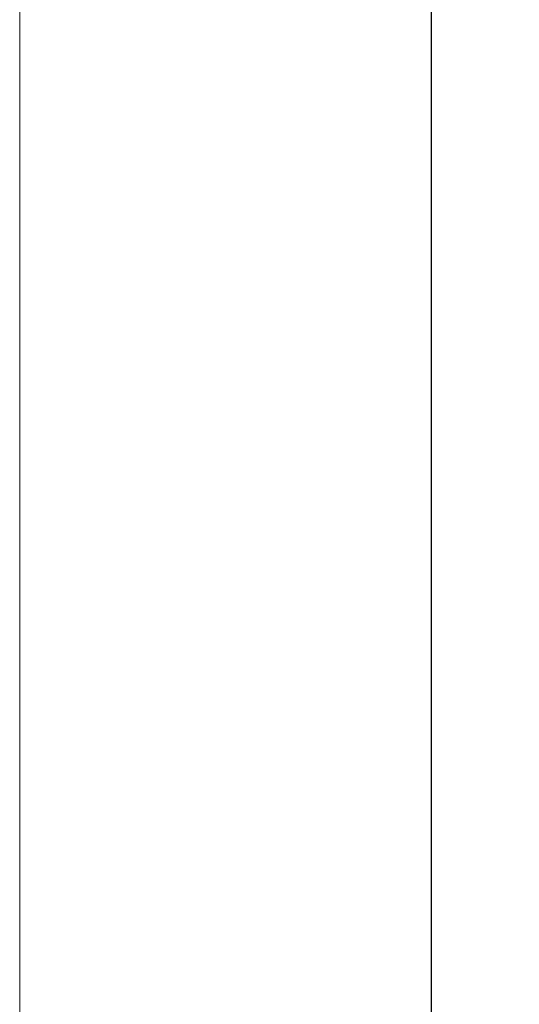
# Model space of a CAD drawing. Header units: millimetres. Extents: x 60 to 1123, y 46 to 797.
# Tile 3 of 18: x 61 to 137, y 486 to 637. Entities that reach past the tile are written whole.
import ezdxf

# ---------------------------------------------------------------- set-up
doc = ezdxf.new("R2010")
doc.units = ezdxf.units.MM
doc.layers.add('6文字层', color=3, linetype='Continuous')
doc.layers.add('图框_外框线', color=7, linetype='Continuous', lineweight=18)
doc.styles.add('工程字', font='gbenor.shx', dxfattribs={"bigfont": 'gbcbig.shx'})
doc.dimstyles.new('ISO-25-1', dxfattribs={"dimtxt": 11, "dimasz": 5, "dimexe": 1.25, "dimexo": 1, "dimgap": 2, "dimtad": 1, "dimtoh": 1, "dimtxsty": '工程字', "dimcen": 2, "dimadec": 0, "dimazin": 0, "dimtfac": 1, "dimtmove": 0, "dimatfit": 3, "dimfxl": 1, "dimarcsym": 0})

# ---------------------------------------------------------------- blocks, each defined once
blk = doc.blocks.new('*D84')
at = {"layer": '6文字层', "color": 0, "lineweight": -2}
for p, q in [((261.22, 518.5), (261.22, 522.5)), ((259.22, 520.5), (263.22, 520.5)), ((152.39, 428.89), (180.9, 452.88)), ((129.57, 428.89), (152.39, 428.89))]:
    blk.add_line(p, q, dxfattribs=at)
at = {"layer": '6文字层', "color": 0}
blk.add_solid([(181.43, 452.25), (180.36, 453.52), (184.72, 456.1)], dxfattribs=at)
at = {"layer": 'Defpoints', "color": 0}
for p in [(337.73, 584.9), (184.72, 456.1)]:
    blk.add_point(p, dxfattribs=at)
at = {"layer": '6文字层', "color": 0, "insert": (138.01, 434.14), "char_height": 7.5, "attachment_point": 5, "style": '工程字'}
blk.add_mtext('∅200', dxfattribs=at)

msp = doc.modelspace()

# ---------------------------------------------------------------- linework, layer by layer
at = {"layer": '图框_外框线', "color": 3}
msp.add_lwpolyline([(60.7047, 45.7858), (1122.6551, 45.7858), (1122.6551, 796.7365), (60.7047, 796.7365)], close=True, dxfattribs=at)
at = {"layer": '图框_外框线', "color": 3, "lineweight": 25}
msp.add_lwpolyline([(123.916, 58.4281), (1110.0129, 58.4281), (1110.0129, 784.0942), (123.916, 784.0942)], close=True, dxfattribs=at)

# ---------------------------------------------------------------- dimensions: what is measured, and where the dimension line sits
at = {"layer": '6文字层'}
dim = msp.add_diameter_dim_2p(p1=(337.7271, 584.9032), p2=(184.721, 456.1044), dimstyle='ISO-25-1', override={"dimtxt": 7.5, "dimgap": 1.5, "dimtxsty": '工程字', "dimse2": 1, "dimsd2": 1, "dimtofl": 0, "dimatfit": 0}, dxfattribs=at)
dim.commit()
dim.dimension.update_dxf_attribs({"geometry": '*D84', "text_midpoint": (138.0102, 428.8876), "dimtype": 163})

doc.saveas('drawing.dxf')
